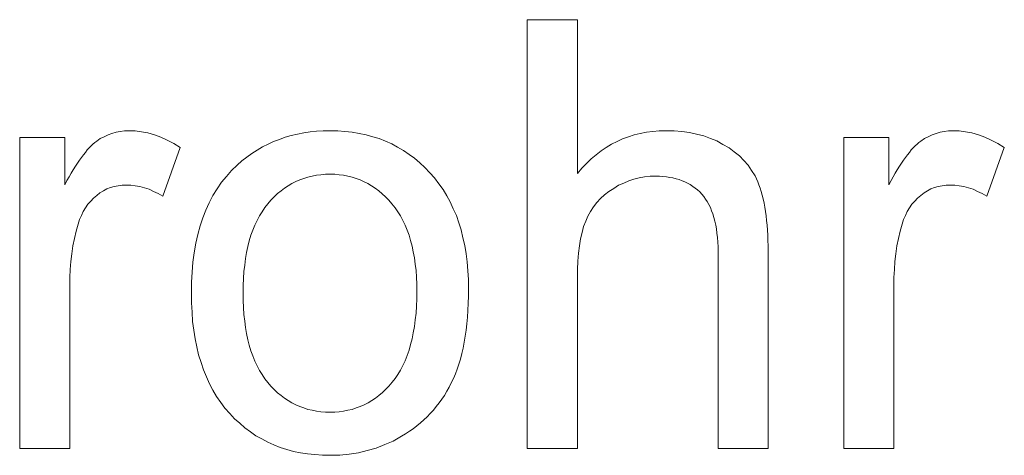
# Model space of a CAD drawing. Extents: x 1101 to 1942, y 41 to 882.
# Tile 54 of 104: x 1243.05 to 1248.79, y 858.59 to 861.13. Entities that reach past the tile are written whole.
import ezdxf

# ---------------------------------------------------------------- set-up
doc = ezdxf.new("R2010")
doc.units = 0
doc.layers.get('0').update_dxf_attribs({"lineweight": 13})
doc.layers.add('Beschriftung', color=7, linetype='Continuous', lineweight=25)

# ---------------------------------------------------------------- blocks, each defined once
blk = doc.blocks.new('Referenz-A03CP7TX1H', base_point=(1202.2632, 90.1338))
at = {"layer": 'Beschriftung', "color": 0, "lineweight": -2}
for p, q in [((1246.0056, 858.6278), (1246.0056, 861.1277)), ((1246.0056, 861.1277), (1246.2979, 861.1277)), ((1246.2979, 861.1277), (1246.2979, 860.2304)), ((1243.6321, 860.476), (1243.6565, 860.4799)), ((1243.6565, 860.4799), (1243.6821, 860.4799)), ((1243.6821, 860.4799), (1243.719, 860.4799)), ((1243.719, 860.4799), (1243.7563, 860.4737)), ((1244.7391, 860.4736), (1244.7776, 860.4768)), ((1244.7776, 860.4768), (1244.816, 860.4799)), ((1244.816, 860.4799), (1244.856, 860.4799)), ((1244.856, 860.4799), (1244.9004, 860.4799)), ((1244.9004, 860.4799), (1244.9428, 860.476)), ((1246.7381, 860.476), (1246.7754, 860.4799)), ((1246.7754, 860.4799), (1246.8144, 860.4799)), ((1246.8144, 860.4799), (1246.8622, 860.4799)), ((1246.8622, 860.4799), (1246.907, 860.4749)), ((1248.4375, 860.476), (1248.462, 860.4799)), ((1248.462, 860.4799), (1248.4876, 860.4799)), ((1248.4876, 860.4799), (1248.5244, 860.4799)), ((1248.5244, 860.4799), (1248.5617, 860.4737)), ((1243.0458, 858.6278), (1243.0458, 860.4399)), ((1243.0458, 860.4399), (1243.309, 860.4399)), ((1243.309, 860.4399), (1243.309, 860.1653)), ((1243.4947, 860.4187), (1243.516, 860.434)), ((1243.516, 860.434), (1243.5384, 860.4454)), ((1243.5384, 860.4454), (1243.5608, 860.4569)), ((1243.5608, 860.4569), (1243.5841, 860.4646)), ((1243.5841, 860.4646), (1243.6076, 860.4723)), ((1243.6076, 860.4723), (1243.6321, 860.476)), ((1243.7563, 860.4737), (1243.7935, 860.4676)), ((1243.7935, 860.4676), (1243.831, 860.4554)), ((1243.831, 860.4554), (1243.8684, 860.4431)), ((1243.8684, 860.4431), (1243.9063, 860.4247)), ((1243.9063, 860.4247), (1243.9441, 860.4063)), ((1244.5266, 860.417), (1244.5605, 860.4296)), ((1244.5605, 860.4296), (1244.5945, 860.4421)), ((1244.5945, 860.4421), (1244.6298, 860.4516)), ((1244.6298, 860.4516), (1244.6653, 860.461)), ((1244.6653, 860.461), (1244.7022, 860.4674)), ((1244.7022, 860.4674), (1244.7391, 860.4736)), ((1244.9428, 860.476), (1244.9853, 860.4723)), ((1244.9853, 860.4723), (1245.0255, 860.4646)), ((1245.0255, 860.4646), (1245.066, 860.4569)), ((1245.066, 860.4569), (1245.1043, 860.4455)), ((1245.1043, 860.4455), (1245.1427, 860.4341)), ((1245.1427, 860.4341), (1245.1789, 860.4188)), ((1246.5293, 860.4175), (1246.5616, 860.4331)), ((1246.5616, 860.4331), (1246.5955, 860.4448)), ((1246.5955, 860.4448), (1246.6294, 860.4565)), ((1246.6294, 860.4565), (1246.6651, 860.4643)), ((1246.6651, 860.4643), (1246.7008, 860.4721)), ((1246.7008, 860.4721), (1246.7381, 860.476)), ((1246.907, 860.4749), (1246.9517, 860.4699)), ((1246.9517, 860.4699), (1246.9933, 860.4601)), ((1246.9933, 860.4601), (1247.0349, 860.4501)), ((1247.0349, 860.4501), (1247.0735, 860.4353)), ((1247.0735, 860.4353), (1247.1119, 860.4204)), ((1247.1119, 860.4204), (1247.1472, 860.4005)), ((1247.8513, 858.6278), (1247.8513, 860.4399)), ((1247.8513, 860.4399), (1248.1145, 860.4399)), ((1248.1145, 860.4399), (1248.1145, 860.1653)), ((1248.3002, 860.4187), (1248.3215, 860.434)), ((1248.3215, 860.434), (1248.3439, 860.4454)), ((1248.3439, 860.4454), (1248.3662, 860.4569)), ((1248.3662, 860.4569), (1248.3896, 860.4646)), ((1248.3896, 860.4646), (1248.413, 860.4723)), ((1248.413, 860.4723), (1248.4375, 860.476)), ((1248.5617, 860.4737), (1248.5988, 860.4676)), ((1248.5988, 860.4676), (1248.6364, 860.4554)), ((1248.6364, 860.4554), (1248.6739, 860.4431)), ((1248.6739, 860.4431), (1248.7118, 860.4247)), ((1248.7118, 860.4247), (1248.7496, 860.4063)), ((1243.4287, 860.3543), (1243.4401, 860.3681)), ((1243.4401, 860.3681), (1243.4511, 860.3799)), ((1243.4511, 860.3799), (1243.4623, 860.3916)), ((1243.4623, 860.3916), (1243.4732, 860.4013)), ((1243.4732, 860.4013), (1243.4841, 860.411)), ((1243.4841, 860.411), (1243.4947, 860.4187)), ((1243.9822, 860.3819), (1243.8799, 860.0978)), ((1243.9441, 860.4063), (1243.9822, 860.3819)), ((1244.4002, 860.3479), (1244.4311, 860.3667)), ((1244.4311, 860.3667), (1244.4619, 860.3855)), ((1244.4619, 860.3855), (1244.4942, 860.4013)), ((1244.4942, 860.4013), (1244.5266, 860.417)), ((1245.1789, 860.4188), (1245.2153, 860.4034)), ((1245.2153, 860.4034), (1245.2495, 860.3843)), ((1245.2495, 860.3843), (1245.2839, 860.3652)), ((1245.2839, 860.3652), (1245.3162, 860.3423)), ((1246.4068, 860.3396), (1246.4358, 860.3629)), ((1246.4358, 860.3629), (1246.4663, 860.3825)), ((1246.4663, 860.3825), (1246.497, 860.4019)), ((1246.497, 860.4019), (1246.5293, 860.4175)), ((1247.1472, 860.4005), (1247.1826, 860.3808)), ((1247.1826, 860.3808), (1247.2129, 860.3571)), ((1248.2341, 860.3543), (1248.2454, 860.3681)), ((1248.2454, 860.3681), (1248.2567, 860.3799)), ((1248.2567, 860.3799), (1248.2678, 860.3916)), ((1248.2678, 860.3916), (1248.2787, 860.4013)), ((1248.2787, 860.4013), (1248.2895, 860.411)), ((1248.2895, 860.411), (1248.3002, 860.4187)), ((1248.7877, 860.3819), (1248.6854, 860.0978)), ((1248.7496, 860.4063), (1248.7877, 860.3819)), ((1243.3822, 860.291), (1243.3941, 860.3089)), ((1243.3941, 860.3089), (1243.4057, 860.3247)), ((1243.4057, 860.3247), (1243.4173, 860.3405)), ((1243.4173, 860.3405), (1243.4287, 860.3543)), ((1244.3416, 860.3039), (1244.3709, 860.3259)), ((1244.3709, 860.3259), (1244.4002, 860.3479)), ((1245.3162, 860.3423), (1245.3484, 860.3194)), ((1245.3484, 860.3194), (1245.3786, 860.2926)), ((1246.3507, 860.2889), (1246.378, 860.3162)), ((1246.378, 860.3162), (1246.4068, 860.3396)), ((1247.2129, 860.3571), (1247.2431, 860.3335)), ((1247.2431, 860.3335), (1247.2684, 860.3062)), ((1247.2684, 860.3062), (1247.2937, 860.2788)), ((1248.1877, 860.291), (1248.1995, 860.3089)), ((1248.1995, 860.3089), (1248.2112, 860.3247)), ((1248.2112, 860.3247), (1248.2227, 860.3405)), ((1248.2227, 860.3405), (1248.2341, 860.3543)), ((1243.3462, 860.2332), (1243.3583, 860.2531)), ((1243.3583, 860.2531), (1243.3703, 860.2731)), ((1243.3703, 860.2731), (1243.3822, 860.291)), ((1244.2514, 860.2141), (1244.2805, 860.2485)), ((1244.2805, 860.2485), (1244.3138, 860.2787)), ((1244.3138, 860.2787), (1244.3416, 860.3039)), ((1245.3786, 860.2926), (1245.4089, 860.2658)), ((1245.4089, 860.2658), (1245.437, 860.2353)), ((1246.2979, 860.2304), (1246.3235, 860.2616)), ((1246.3235, 860.2616), (1246.3507, 860.2889)), ((1247.2937, 860.2788), (1247.3139, 860.2477)), ((1247.3139, 860.2477), (1247.3342, 860.2165)), ((1248.1517, 860.2332), (1248.1637, 860.2531)), ((1248.1637, 860.2531), (1248.1758, 860.2731)), ((1248.1758, 860.2731), (1248.1877, 860.291)), ((1243.3216, 860.1892), (1243.3338, 860.2113)), ((1243.3338, 860.2113), (1243.3462, 860.2332)), ((1244.2223, 860.1798), (1244.2514, 860.2141)), ((1244.6786, 860.1942), (1244.6559, 860.1834)), ((1244.7024, 860.2022), (1244.6786, 860.1942)), ((1244.7262, 860.2103), (1244.7024, 860.2022)), ((1244.7513, 860.2157), (1244.7262, 860.2103)), ((1244.7762, 860.221), (1244.7513, 860.2157)), ((1244.8025, 860.2237), (1244.7762, 860.221)), ((1244.8286, 860.2265), (1244.8025, 860.2237)), ((1244.856, 860.2265), (1244.8286, 860.2265)), ((1244.8829, 860.2265), (1244.856, 860.2265)), ((1244.9088, 860.2237), (1244.8829, 860.2265)), ((1244.9346, 860.221), (1244.9088, 860.2237)), ((1244.9593, 860.2157), (1244.9346, 860.221)), ((1244.984, 860.2102), (1244.9593, 860.2157)), ((1245.0076, 860.2021), (1244.984, 860.2102)), ((1245.0313, 860.194), (1245.0076, 860.2021)), ((1245.0538, 860.1831), (1245.0313, 860.194)), ((1245.437, 860.2353), (1245.4653, 860.2047)), ((1245.4653, 860.2047), (1245.49, 860.1712)), ((1246.6282, 860.1974), (1246.5976, 860.1884)), ((1246.6587, 860.2061), (1246.6282, 860.1974)), ((1246.6903, 860.2106), (1246.6587, 860.2061)), ((1246.7218, 860.215), (1246.6903, 860.2106)), ((1246.7543, 860.215), (1246.7218, 860.215)), ((1246.7761, 860.215), (1246.7543, 860.215)), ((1246.7965, 860.2134), (1246.7761, 860.215)), ((1246.817, 860.2118), (1246.7965, 860.2134)), ((1246.8363, 860.2085), (1246.817, 860.2118)), ((1246.8556, 860.2052), (1246.8363, 860.2085)), ((1246.8736, 860.2003), (1246.8556, 860.2052)), ((1246.8916, 860.1954), (1246.8736, 860.2003)), ((1246.9084, 860.1888), (1246.8916, 860.1954)), ((1247.3342, 860.2165), (1247.3494, 860.1814)), ((1248.127, 860.1892), (1248.1393, 860.2113)), ((1248.1393, 860.2113), (1248.1517, 860.2332)), ((1243.309, 860.1653), (1243.3216, 860.1892)), ((1243.5545, 860.1408), (1243.5343, 860.1295)), ((1243.576, 860.1484), (1243.5545, 860.1408)), ((1243.5974, 860.156), (1243.576, 860.1484)), ((1243.62, 860.1598), (1243.5974, 860.156)), ((1243.6427, 860.1636), (1243.62, 860.1598)), ((1243.6665, 860.1636), (1243.6427, 860.1636)), ((1243.6932, 860.1636), (1243.6665, 860.1636)), ((1243.7198, 860.1595), (1243.6932, 860.1636)), ((1243.7465, 860.1554), (1243.7198, 860.1595)), ((1243.7732, 860.1472), (1243.7465, 860.1554)), ((1243.7999, 860.1389), (1243.7732, 860.1472)), ((1243.8265, 860.1266), (1243.7999, 860.1389)), ((1244.1724, 860.103), (1244.1974, 860.1414)), ((1244.1974, 860.1414), (1244.2223, 860.1798)), ((1244.5902, 860.1457), (1244.5697, 860.1295)), ((1244.6117, 860.1592), (1244.5902, 860.1457)), ((1244.6332, 860.1726), (1244.6117, 860.1592)), ((1244.6559, 860.1834), (1244.6332, 860.1726)), ((1245.0764, 860.1723), (1245.0538, 860.1831)), ((1245.0978, 860.1588), (1245.0764, 860.1723)), ((1245.1192, 860.1453), (1245.0978, 860.1588)), ((1245.1395, 860.1291), (1245.1192, 860.1453)), ((1245.49, 860.1712), (1245.5147, 860.1377)), ((1245.5147, 860.1377), (1245.5358, 860.1014)), ((1246.5099, 860.1443), (1246.4812, 860.1266)), ((1246.5385, 860.162), (1246.5099, 860.1443)), ((1246.5681, 860.1753), (1246.5385, 860.162)), ((1246.5976, 860.1884), (1246.5681, 860.1753)), ((1246.9252, 860.1823), (1246.9084, 860.1888)), ((1246.9408, 860.1741), (1246.9252, 860.1823)), ((1246.9564, 860.1659), (1246.9408, 860.1741)), ((1246.9707, 860.156), (1246.9564, 860.1659)), ((1246.9851, 860.1462), (1246.9707, 860.156)), ((1246.9981, 860.1347), (1246.9851, 860.1462)), ((1247.0113, 860.1233), (1246.9981, 860.1347)), ((1247.3494, 860.1814), (1247.357, 860.164)), ((1247.357, 860.164), (1247.3637, 860.1445)), ((1247.3637, 860.1445), (1247.3703, 860.125)), ((1248.1145, 860.1653), (1248.127, 860.1892)), ((1248.36, 860.1408), (1248.3398, 860.1295)), ((1248.3814, 860.1484), (1248.36, 860.1408)), ((1248.4029, 860.156), (1248.3814, 860.1484)), ((1248.4255, 860.1598), (1248.4029, 860.156)), ((1248.4481, 860.1636), (1248.4255, 860.1598)), ((1248.4719, 860.1636), (1248.4481, 860.1636)), ((1248.4986, 860.1636), (1248.4719, 860.1636)), ((1248.5254, 860.1595), (1248.4986, 860.1636)), ((1248.552, 860.1554), (1248.5254, 860.1595)), ((1248.5786, 860.1472), (1248.552, 860.1554)), ((1248.6054, 860.1389), (1248.5786, 860.1472)), ((1248.632, 860.1266), (1248.6054, 860.1389)), ((1243.4761, 860.0879), (1243.4599, 860.0698)), ((1243.4952, 860.103), (1243.4761, 860.0879)), ((1243.5141, 860.1181), (1243.4952, 860.103)), ((1243.5343, 860.1295), (1243.5141, 860.1181)), ((1243.8532, 860.1142), (1243.8265, 860.1266)), ((1243.8799, 860.0978), (1243.8532, 860.1142)), ((1244.1516, 860.0605), (1244.1724, 860.103)), ((1244.511, 860.0757), (1244.493, 860.0541)), ((1244.5302, 860.0945), (1244.511, 860.0757)), ((1244.5494, 860.1133), (1244.5302, 860.0945)), ((1244.5697, 860.1295), (1244.5494, 860.1133)), ((1245.1598, 860.1128), (1245.1395, 860.1291)), ((1245.1791, 860.0939), (1245.1598, 860.1128)), ((1245.1983, 860.075), (1245.1791, 860.0939)), ((1245.2164, 860.0533), (1245.1983, 860.075)), ((1245.5358, 860.1014), (1245.557, 860.0649)), ((1246.4322, 860.0849), (1246.4117, 860.0609)), ((1246.4567, 860.1058), (1246.4322, 860.0849)), ((1246.4812, 860.1266), (1246.4567, 860.1058)), ((1247.0232, 860.1102), (1247.0113, 860.1233)), ((1247.0349, 860.0971), (1247.0232, 860.1102)), ((1247.0454, 860.082), (1247.0349, 860.0971)), ((1247.0558, 860.067), (1247.0454, 860.082)), ((1247.3703, 860.125), (1247.376, 860.1037)), ((1247.376, 860.1037), (1247.3818, 860.0822)), ((1247.3818, 860.0822), (1247.3865, 860.0588)), ((1248.2816, 860.0879), (1248.2653, 860.0698)), ((1248.3006, 860.103), (1248.2816, 860.0879)), ((1248.3196, 860.1181), (1248.3006, 860.103)), ((1248.3398, 860.1295), (1248.3196, 860.1181)), ((1248.6587, 860.1142), (1248.632, 860.1266)), ((1248.6854, 860.0978), (1248.6587, 860.1142)), ((1243.43, 860.0307), (1243.4165, 860.0097)), ((1243.4436, 860.0517), (1243.43, 860.0307)), ((1243.4599, 860.0698), (1243.4436, 860.0517)), ((1244.1141, 859.9715), (1244.1308, 860.018)), ((1244.1308, 860.018), (1244.1516, 860.0605)), ((1244.4749, 860.0326), (1244.4593, 860.0083)), ((1244.493, 860.0541), (1244.4749, 860.0326)), ((1245.2345, 860.0316), (1245.2164, 860.0533)), ((1245.2505, 860.0075), (1245.2345, 860.0316)), ((1245.557, 860.0649), (1245.5746, 860.0256)), ((1245.5746, 860.0256), (1245.5922, 859.9862)), ((1246.3914, 860.037), (1246.375, 860.0099)), ((1246.4117, 860.0609), (1246.3914, 860.037)), ((1247.0647, 860.0499), (1247.0558, 860.067)), ((1247.0736, 860.0329), (1247.0647, 860.0499)), ((1247.081, 860.0139), (1247.0736, 860.0329)), ((1247.3865, 860.0588), (1247.3913, 860.0354)), ((1247.3913, 860.0354), (1247.3951, 860.01)), ((1248.2355, 860.0307), (1248.2219, 860.0097)), ((1248.249, 860.0517), (1248.2355, 860.0307)), ((1248.2653, 860.0698), (1248.249, 860.0517)), ((1243.3948, 859.9618), (1243.3867, 859.9349)), ((1243.4056, 859.9857), (1243.3948, 859.9618)), ((1243.4165, 860.0097), (1243.4056, 859.9857)), ((1244.0975, 859.925), (1244.1141, 859.9715)), ((1244.4435, 859.984), (1244.43, 859.957)), ((1244.4593, 860.0083), (1244.4435, 859.984)), ((1245.2663, 859.9832), (1245.2505, 860.0075)), ((1245.2799, 859.9565), (1245.2663, 859.9832)), ((1245.5922, 859.9862), (1245.6064, 859.9439)), ((1246.3588, 859.9828), (1246.3466, 859.9525)), ((1246.375, 860.0099), (1246.3588, 859.9828)), ((1247.0884, 859.995), (1247.081, 860.0139)), ((1247.0944, 859.974), (1247.0884, 859.995)), ((1247.1003, 859.9531), (1247.0944, 859.974)), ((1247.3951, 860.01), (1247.3988, 859.9847)), ((1247.3988, 859.9847), (1247.4018, 859.9574)), ((1248.2003, 859.9618), (1248.1922, 859.9349)), ((1248.2111, 859.9857), (1248.2003, 859.9618)), ((1248.2219, 860.0097), (1248.2111, 859.9857)), ((1243.3867, 859.9349), (1243.3745, 859.894)), ((1244.085, 859.8743), (1244.0975, 859.925)), ((1244.4165, 859.9299), (1244.4052, 859.9002)), ((1244.43, 859.957), (1244.4165, 859.9299)), ((1245.2936, 859.9297), (1245.2799, 859.9565)), ((1245.3048, 859.9004), (1245.2936, 859.9297)), ((1245.6064, 859.9439), (1245.6204, 859.9018)), ((1246.3344, 859.9222), (1246.3253, 859.8862)), ((1246.3466, 859.9525), (1246.3344, 859.9222)), ((1247.1048, 859.9302), (1247.1003, 859.9531)), ((1247.1092, 859.9073), (1247.1048, 859.9302)), ((1247.1121, 859.8824), (1247.1092, 859.9073)), ((1247.4018, 859.9574), (1247.4046, 859.93)), ((1247.4046, 859.93), (1247.4065, 859.9007)), ((1248.1922, 859.9349), (1248.18, 859.894)), ((1243.3654, 859.851), (1243.3562, 859.8083)), ((1243.3745, 859.894), (1243.3654, 859.851)), ((1244.0725, 859.8237), (1244.085, 859.8743)), ((1244.3939, 859.8704), (1244.3849, 859.8379)), ((1244.4052, 859.9002), (1244.3939, 859.8704)), ((1245.3162, 859.8712), (1245.3048, 859.9004)), ((1245.3252, 859.8393), (1245.3162, 859.8712)), ((1245.6204, 859.9018), (1245.631, 859.8565)), ((1245.631, 859.8565), (1245.6415, 859.8114)), ((1246.3162, 859.8502), (1246.31, 859.8084)), ((1246.3253, 859.8862), (1246.3162, 859.8502)), ((1247.1152, 859.8575), (1247.1121, 859.8824)), ((1247.1167, 859.8307), (1247.1152, 859.8575)), ((1247.4065, 859.9007), (1247.4085, 859.8714)), ((1247.4085, 859.8714), (1247.4093, 859.8401)), ((1248.1709, 859.851), (1248.1617, 859.8083)), ((1248.18, 859.894), (1248.1709, 859.851)), ((1243.3562, 859.8083), (1243.3502, 859.7634)), ((1244.0642, 859.769), (1244.0725, 859.8237)), ((1244.3758, 859.8053), (1244.3691, 859.7701)), ((1244.3849, 859.8379), (1244.3758, 859.8053)), ((1245.3343, 859.8075), (1245.3252, 859.8393)), ((1245.341, 859.7732), (1245.3343, 859.8075)), ((1245.6415, 859.8114), (1245.6486, 859.7634)), ((1246.31, 859.8084), (1246.304, 859.7667)), ((1247.1181, 859.8039), (1247.1167, 859.8307)), ((1247.1181, 859.7752), (1247.1181, 859.8039)), ((1247.4093, 859.8401), (1247.4103, 859.8087)), ((1247.4103, 859.8087), (1247.4103, 859.7755)), ((1248.1617, 859.8083), (1248.1557, 859.7634)), ((1243.3502, 859.7634), (1243.3441, 859.7186)), ((1244.0559, 859.7143), (1244.0642, 859.769)), ((1244.3623, 859.7348), (1244.3578, 859.6967)), ((1244.3691, 859.7701), (1244.3623, 859.7348)), ((1245.3479, 859.7388), (1245.341, 859.7732)), ((1245.3524, 859.7018), (1245.3479, 859.7388)), ((1245.6486, 859.7634), (1245.6556, 859.7152)), ((1246.304, 859.7667), (1246.3009, 859.7191)), ((1247.1181, 858.6278), (1247.1181, 859.7752)), ((1247.4103, 859.7755), (1247.4103, 858.6278)), ((1248.1557, 859.7634), (1248.1496, 859.7186)), ((1243.3441, 859.7186), (1243.341, 859.6719)), ((1244.0517, 859.6555), (1244.0559, 859.7143)), ((1244.3578, 859.6967), (1244.3533, 859.6588)), ((1245.357, 859.6649), (1245.3524, 859.7018)), ((1245.6556, 859.7152), (1245.6592, 859.6643)), ((1246.3009, 859.7191), (1246.2979, 859.6715)), ((1248.1496, 859.7186), (1248.1465, 859.6719)), ((1243.341, 859.6719), (1243.338, 859.6252)), ((1243.338, 859.6252), (1243.338, 859.5766)), ((1244.0476, 859.5967), (1244.0517, 859.6555)), ((1244.351, 859.618), (1244.3489, 859.5772)), ((1244.3533, 859.6588), (1244.351, 859.618)), ((1245.3592, 859.6255), (1245.357, 859.6649)), ((1245.3615, 859.586), (1245.3592, 859.6255)), ((1245.6592, 859.6643), (1245.6628, 859.6133)), ((1246.2979, 859.6715), (1246.2979, 859.6184)), ((1246.2979, 859.6184), (1246.2979, 858.6278)), ((1248.1465, 859.6719), (1248.1435, 859.6252)), ((1248.1435, 859.6252), (1248.1435, 859.5766)), ((1243.338, 859.5766), (1243.338, 858.6278)), ((1244.0476, 859.5338), (1244.0476, 859.5967)), ((1244.3489, 859.5772), (1244.3489, 859.5337)), ((1245.3615, 859.544), (1245.3615, 859.586)), ((1245.6628, 859.6133), (1245.6628, 859.5594)), ((1245.6628, 859.5594), (1245.6628, 859.5157)), ((1248.1435, 859.5766), (1248.1435, 858.6278)), ((1244.0476, 859.4765), (1244.0476, 859.5338)), ((1244.3489, 859.5337), (1244.3489, 859.4902)), ((1245.3615, 859.4994), (1245.3615, 859.544)), ((1245.6628, 859.5157), (1245.6612, 859.4744)), ((1244.0511, 859.4225), (1244.0476, 859.4765)), ((1244.3489, 859.4902), (1244.351, 859.4494)), ((1244.351, 859.4494), (1244.3533, 859.4087)), ((1245.357, 859.4159), (1245.3592, 859.4577)), ((1245.3592, 859.4577), (1245.3615, 859.4994)), ((1245.6612, 859.4744), (1245.6596, 859.433)), ((1244.0545, 859.3686), (1244.0511, 859.4225)), ((1244.3533, 859.4087), (1244.3578, 859.3706)), ((1245.3524, 859.377), (1245.357, 859.4159)), ((1245.6564, 859.394), (1245.6534, 859.355)), ((1245.6596, 859.433), (1245.6564, 859.394)), ((1244.0616, 859.318), (1244.0545, 859.3686)), ((1244.3578, 859.3706), (1244.3623, 859.3326)), ((1244.3623, 859.3326), (1244.3691, 859.2973)), ((1245.3412, 859.3022), (1245.348, 859.3382)), ((1245.348, 859.3382), (1245.3524, 859.377)), ((1245.6534, 859.355), (1245.6487, 859.3183)), ((1244.0686, 859.2674), (1244.0616, 859.318)), ((1244.3691, 859.2973), (1244.3758, 859.2619)), ((1245.3344, 859.2662), (1245.3412, 859.3022)), ((1245.644, 859.2815), (1245.6378, 859.2473)), ((1245.6487, 859.3183), (1245.644, 859.2815)), ((1244.079, 859.2201), (1244.0686, 859.2674)), ((1244.0894, 859.1728), (1244.079, 859.2201)), ((1244.3758, 859.2619), (1244.3849, 859.2293)), ((1244.3849, 859.2293), (1244.3939, 859.1968)), ((1245.3164, 859.1999), (1245.3254, 859.2329)), ((1245.3254, 859.2329), (1245.3344, 859.2662)), ((1245.6378, 859.2473), (1245.6315, 859.2129)), ((1244.1034, 859.1289), (1244.0894, 859.1728)), ((1244.3939, 859.1968), (1244.4052, 859.167)), ((1244.4052, 859.167), (1244.4165, 859.1371)), ((1245.2939, 859.1392), (1245.3051, 859.1695)), ((1245.3051, 859.1695), (1245.3164, 859.1999)), ((1245.6237, 859.1808), (1245.6159, 859.1488)), ((1245.6315, 859.2129), (1245.6237, 859.1808)), ((1244.1173, 859.0851), (1244.1034, 859.1289)), ((1244.4165, 859.1371), (1244.43, 859.11)), ((1244.43, 859.11), (1244.4435, 859.0829)), ((1245.2668, 859.0843), (1245.2804, 859.1117)), ((1245.2804, 859.1117), (1245.2939, 859.1392)), ((1245.6065, 859.1191), (1245.5972, 859.0895)), ((1245.6159, 859.1488), (1245.6065, 859.1191)), ((1244.1348, 859.0445), (1244.1173, 859.0851)), ((1244.1522, 859.004), (1244.1348, 859.0445)), ((1244.4435, 859.0829), (1244.4593, 859.0585)), ((1244.4593, 859.0585), (1244.4749, 859.0341)), ((1245.2353, 859.0351), (1245.2511, 859.0597)), ((1245.2511, 859.0597), (1245.2668, 859.0843)), ((1245.5863, 859.0621), (1245.5753, 859.0346)), ((1245.5972, 859.0895), (1245.5863, 859.0621)), ((1244.1731, 858.9668), (1244.1522, 859.004)), ((1244.4749, 859.0341), (1244.493, 859.0124)), ((1244.493, 859.0124), (1244.511, 858.9909)), ((1244.511, 858.9909), (1244.5302, 858.9718)), ((1245.1801, 858.9726), (1245.1992, 858.9916)), ((1245.1992, 858.9916), (1245.2173, 859.0133)), ((1245.2173, 859.0133), (1245.2353, 859.0351)), ((1245.5504, 858.9847), (1245.5365, 858.961)), ((1245.5629, 859.0097), (1245.5504, 858.9847)), ((1245.5753, 859.0346), (1245.5629, 859.0097)), ((1244.1941, 858.9297), (1244.1731, 858.9668)), ((1244.2185, 858.8958), (1244.1941, 858.9297)), ((1244.5302, 858.9718), (1244.5494, 858.9529)), ((1244.5494, 858.9529), (1244.5697, 858.9367)), ((1244.5697, 858.9367), (1244.5902, 858.9204)), ((1245.1203, 858.9209), (1245.1406, 858.9372)), ((1245.1406, 858.9372), (1245.1609, 858.9535)), ((1245.1609, 858.9535), (1245.1801, 858.9726)), ((1245.5226, 858.9373), (1245.5073, 858.9151)), ((1245.5365, 858.961), (1245.5226, 858.9373)), ((1244.2429, 858.862), (1244.2185, 858.8958)), ((1244.5902, 858.9204), (1244.6117, 858.9069)), ((1244.6117, 858.9069), (1244.6332, 858.8934)), ((1244.6332, 858.8934), (1244.6559, 858.8826)), ((1244.6559, 858.8826), (1244.6786, 858.8717)), ((1244.6786, 858.8717), (1244.7024, 858.8637)), ((1245.0085, 858.8637), (1245.0322, 858.8719)), ((1245.0322, 858.8719), (1245.0548, 858.8828)), ((1245.0548, 858.8828), (1245.0774, 858.8937)), ((1245.0774, 858.8937), (1245.0988, 858.9073)), ((1245.0988, 858.9073), (1245.1203, 858.9209)), ((1245.4753, 858.872), (1245.4585, 858.8512)), ((1245.4919, 858.8929), (1245.4753, 858.872)), ((1245.5073, 858.9151), (1245.4919, 858.8929)), ((1244.2708, 858.8315), (1244.2429, 858.862)), ((1244.2987, 858.8011), (1244.2708, 858.8315)), ((1244.7024, 858.8637), (1244.7262, 858.8555)), ((1244.7262, 858.8555), (1244.7513, 858.8501)), ((1244.7513, 858.8501), (1244.7762, 858.8446)), ((1244.7762, 858.8446), (1244.8025, 858.842)), ((1244.8025, 858.842), (1244.8286, 858.8393)), ((1244.8286, 858.8393), (1244.856, 858.8393)), ((1244.856, 858.8393), (1244.8831, 858.8393)), ((1244.8831, 858.8393), (1244.9091, 858.842)), ((1244.9091, 858.842), (1244.935, 858.8448)), ((1244.935, 858.8448), (1244.9599, 858.8502)), ((1244.9599, 858.8502), (1244.9848, 858.8556)), ((1244.9848, 858.8556), (1245.0085, 858.8637)), ((1245.4222, 858.8122), (1245.4026, 858.7942)), ((1245.4403, 858.8317), (1245.4222, 858.8122)), ((1245.4585, 858.8512), (1245.4403, 858.8317)), ((1244.3288, 858.7744), (1244.2987, 858.8011)), ((1244.3588, 858.7478), (1244.3288, 858.7744)), ((1245.362, 858.7596), (1245.341, 858.7429)), ((1245.383, 858.7762), (1245.362, 858.7596)), ((1245.4026, 858.7942), (1245.383, 858.7762)), ((1244.391, 858.7248), (1244.3588, 858.7478)), ((1244.4233, 858.702), (1244.391, 858.7248)), ((1244.4577, 858.6829), (1244.4233, 858.702)), ((1245.2723, 858.6986), (1245.2246, 858.6709)), ((1245.2962, 858.7124), (1245.2723, 858.6986)), ((1245.3186, 858.7277), (1245.2962, 858.7124)), ((1245.341, 858.7429), (1245.3186, 858.7277)), ((1244.4921, 858.6639), (1244.4577, 858.6829)), ((1244.5287, 858.6487), (1244.4921, 858.6639)), ((1244.5652, 858.6335), (1244.5287, 858.6487)), ((1245.1748, 858.6501), (1245.125, 858.6292)), ((1245.2246, 858.6709), (1245.1748, 858.6501)), ((1243.338, 858.6278), (1243.0458, 858.6278)), ((1244.604, 858.622), (1244.5652, 858.6335)), ((1244.6427, 858.6106), (1244.604, 858.622)), ((1244.6836, 858.603), (1244.6427, 858.6106)), ((1244.7246, 858.5954), (1244.6836, 858.603)), ((1244.7676, 858.5915), (1244.7246, 858.5954)), ((1244.8107, 858.5877), (1244.7676, 858.5915)), ((1244.856, 858.5877), (1244.8107, 858.5877)), ((1244.9124, 858.5877), (1244.856, 858.5877)), ((1244.9666, 858.5946), (1244.9124, 858.5877)), ((1245.0208, 858.6015), (1244.9666, 858.5946)), ((1245.0729, 858.6154), (1245.0208, 858.6015)), ((1245.125, 858.6292), (1245.0729, 858.6154)), ((1246.2979, 858.6278), (1246.0056, 858.6278)), ((1247.4103, 858.6278), (1247.1181, 858.6278)), ((1248.1435, 858.6278), (1247.8513, 858.6278))]:
    blk.add_line(p, q, dxfattribs=at)

msp = doc.modelspace()

# ---------------------------------------------------------------- block references
at = {"color": 251, "lineweight": 13, "ltscale": 0.13, "true_color": 0x5f5f5f}
msp.add_blockref('Referenz-A03CP7TX1H', (1202.2632, 90.1338), dxfattribs=at)

doc.saveas('drawing.dxf')
